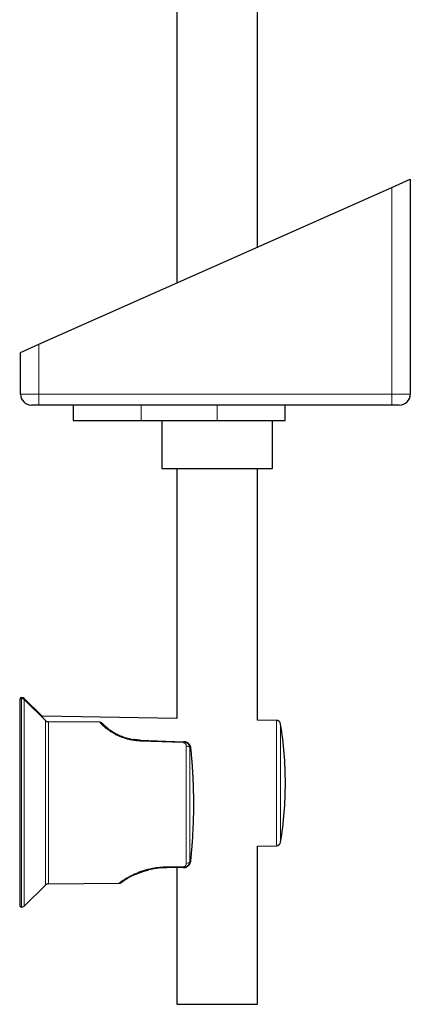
# Model space of a CAD drawing. Header units: millimetres. Extents: x 8 to 1018, y 12 to 2184.
# Tile 42 of 52: x 902 to 1008, y 1424 to 1691. Entities that reach past the tile are written whole.
import ezdxf

# ---------------------------------------------------------------- set-up
doc = ezdxf.new("R2010")
doc.units = ezdxf.units.MM

msp = doc.modelspace()

# ---------------------------------------------------------------- linework, layer by layer
at = {"color": 7, "linetype": 'Continuous', "lineweight": 30}
for p, q in [((944.71, 1813.88), (944.71, 1619.72)), ((966.61, 1629.45), (966.61, 1813.88)), ((1003.02, 1645.64), (1008.02, 1647.86)), ((1008.02, 1647.86), (1008.02, 1589.57)), ((907.33, 1603.11), (1003.02, 1645.64)), ((902.33, 1600.89), (907.33, 1603.11)), ((902.33, 1589.57), (902.33, 1600.89)), ((907.33, 1586.57), (905.33, 1586.57)), ((1003.02, 1586.57), (907.33, 1586.57)), ((916.64, 1586.57), (916.64, 1582.36)), ((974.08, 1582.36), (974.08, 1586.57)), ((1005.02, 1586.57), (1003.02, 1586.57)), ((916.64, 1582.36), (935.06, 1582.36)), ((935.06, 1582.36), (955.66, 1582.36)), ((940.66, 1582.36), (940.66, 1569.36)), ((955.66, 1582.36), (974.08, 1582.36)), ((970.66, 1569.36), (970.66, 1582.36)), ((940.66, 1569.36), (970.66, 1569.36)), ((944.71, 1569.36), (944.71, 1501.45)), ((966.61, 1501.07), (966.61, 1569.36)), ((902.13, 1506.44), (902.13, 1450.75)), ((902.16, 1506.71), (902.16, 1506.6)), ((909.08, 1500.94), (903.34, 1506.65)), ((908.03, 1502.26), (903.37, 1506.92)), ((944.71, 1501.45), (908.44, 1502.08)), ((923.81, 1500.47), (909.92, 1500.59)), ((923.82, 1500.46), (923.81, 1500.47)), ((923.81, 1500.47), (923.9, 1500.46)), ((971.71, 1500.98), (966.61, 1501.07)), ((934.32, 1495.62), (934.01, 1495.64)), ((934.32, 1495.62), (934.2, 1495.63)), ((934.32, 1495.62), (934.78, 1495.59)), ((934.34, 1495.62), (934.34, 1495.62)), ((934.75, 1495.6), (934.34, 1495.62)), ((934.78, 1495.59), (946.44, 1495.19)), ((946.44, 1495.19), (946.6, 1495.18)), ((966.61, 1466.85), (971.71, 1466.94)), ((966.61, 1423.89), (966.61, 1466.85)), ((941.49, 1460.99), (942.03, 1460.99)), ((942, 1460.99), (942, 1460.99)), ((946.38, 1460.99), (942.03, 1460.99)), ((944.71, 1460.99), (944.71, 1423.89)), ((946.48, 1460.99), (946.38, 1460.99)), ((931.22, 1457.99), (931.22, 1458)), ((903.34, 1450.54), (909.08, 1456.25)), ((909.92, 1456.6), (929.07, 1456.77)), ((944.71, 1423.89), (966.61, 1423.89))]:
    msp.add_line(p, q, dxfattribs=at)
at = {"color": 8, "linetype": 'Continuous', "lineweight": 0}
for p, q in [((1003.02, 1589.57), (1003.02, 1645.64)), ((907.33, 1603.11), (907.33, 1589.57)), ((902.33, 1589.57), (907.33, 1589.57)), ((907.33, 1586.57), (907.33, 1589.57)), ((907.33, 1589.57), (1003.02, 1589.57)), ((1003.02, 1586.57), (1003.02, 1589.57)), ((1003.02, 1589.57), (1008.02, 1589.57)), ((935.06, 1582.36), (935.06, 1586.57)), ((955.66, 1582.36), (955.66, 1586.57)), ((902.63, 1506.94), (902.63, 1450.25)), ((902.66, 1507.21), (902.66, 1506.94)), ((903.34, 1506.65), (903.34, 1450.54)), ((903.37, 1506.92), (903.37, 1506.62)), ((908.03, 1502.26), (908.03, 1501.99)), ((908.44, 1502.08), (908.44, 1501.58)), ((909.08, 1456.25), (909.08, 1500.94)), ((909.92, 1500.59), (909.92, 1456.6)), ((971.71, 1466.94), (971.71, 1500.98)), ((972.87, 1499.97), (972.87, 1467.95)), ((946.41, 1494.94), (934.76, 1495.36)), ((948.56, 1493.37), (948.27, 1493.38)), ((948.27, 1462.8), (948.51, 1462.8)), ((942.04, 1461.19), (946.38, 1461.19)), ((946.45, 1461), (946.46, 1461))]:
    msp.add_line(p, q, dxfattribs=at)
at = {"color": 8, "linetype": 'Continuous', "lineweight": 0, "flags": 128}
msp.add_lwpolyline([(948.56, 1493.38), (948.56, 1493.38), (948.56, 1493.37)], dxfattribs=at)
at = {"color": 7, "linetype": 'Continuous', "lineweight": 30, "flags": 128}
msp.add_lwpolyline([(948.5, 1462.79), (948.51, 1462.79), (948.51, 1462.8)], dxfattribs=at)
at = {"color": 7, "linetype": 'Continuous', "lineweight": 30}
for centre, radius, start, end in [((905.33, 1589.57), 3, 180, 270), ((1005.02, 1589.57), 3, 270, 0), ((902.63, 1506.44), 0.5, 90, 180), ((902.66, 1506.71), 0.5, 90, 180), ((902.63, 1505.94), 1, 45.1969, 90), ((902.66, 1506.21), 1, 45, 90), ((908.45, 1502.68), 0.6, 225, 269), ((909.93, 1501.79), 1.2, 225.1969, 269.5), ((971.68, 1499.78), 1.2, 9.2125, 89), ((874.16, 1483.96), 100, 0, 9.2125), ((874.16, 1483.96), 100, 350.7875, 0), ((971.68, 1468.14), 1.2, 271, 350.7875), ((929.06, 1457.77), 1, 270.4973, 306.1173), ((909.93, 1455.4), 1.2, 90.5, 134.8031), ((902.63, 1450.75), 0.5, 180, 270), ((902.63, 1451.25), 1, 270, 314.8031)]:
    msp.add_arc(centre, radius, start, end, dxfattribs=at)
at = {"color": 8, "linetype": 'Continuous', "lineweight": 0}
for centre, radius, start, end in [((935.84, 1495.36), 1.08, 167.3687, 179.6126), ((947.68, 1494.93), 1.26, 168.3131, 179.5055), ((947.39, 1493.06), 0.942, 19.7912, 95.8621), ((947.37, 1463.08), 0.944, 265.0787, 342.7484), ((940.36, 1461.17), 1.68, 354.089, 0.8815), ((944.73, 1461.17), 1.65, 354.0471, 0.886)]:
    msp.add_arc(centre, radius, start, end, dxfattribs=at)
at = {"color": 7, "linetype": 'Continuous', "lineweight": 30}
for points, knots in [([(924.05, 1500.44), (924.01, 1500.44), (923.93, 1500.46), (923.85, 1500.46), (923.81, 1500.46)], [0, 0, 0, 0, 0.499196, 1, 1, 1, 1]), ([(924.03, 1500.44), (924.05, 1500.43), (924.11, 1500.42), (924.19, 1500.39), (924.28, 1500.34), (924.4, 1500.28), (924.47, 1500.21), (924.52, 1500.16)], [0, 0, 0, 0, 0.118245, 0.296434, 0.474625, 0.651923, 1, 1, 1, 1]), ([(924.52, 1500.16), (924.52, 1500.16), (924.52, 1500.16), (924.56, 1500.12), (924.61, 1500.07), (924.68, 1499.99), (924.78, 1499.89), (924.9, 1499.78), (925.04, 1499.64), (925.2, 1499.5), (925.36, 1499.35), (925.55, 1499.19), (925.76, 1499.01), (925.99, 1498.82), (926.25, 1498.62), (926.53, 1498.42), (926.83, 1498.2), (927.16, 1497.98), (927.52, 1497.76), (927.9, 1497.54), (928.31, 1497.31), (928.74, 1497.1), (929.19, 1496.88), (929.67, 1496.68), (930.14, 1496.5), (930.59, 1496.34), (931.02, 1496.21), (931.46, 1496.08), (931.91, 1495.97), (932.38, 1495.87), (932.73, 1495.8), (932.94, 1495.77), (932.98, 1495.77)], [0, 0, 0, 0, 0.03947, 0.078814, 0.118109, 0.157705, 0.197314, 0.236622, 0.275713, 0.310359, 0.344702, 0.378805, 0.412734, 0.447728, 0.482374, 0.51675, 0.550938, 0.585746, 0.620285, 0.654649, 0.688933, 0.72336, 0.757649, 0.791904, 0.826227, 0.853849, 0.881443, 0.909062, 0.93676, 0.964588, 0.992252, 1, 1, 1, 1]), ([(930.04, 1496.54), (930.04, 1496.54), (930.01, 1496.55), (929.97, 1496.56), (929.93, 1496.58), (929.93, 1496.58), (929.92, 1496.58)], [0, 0, 0, 0, 0.023067, 0.348606, 0.674009, 1, 1, 1, 1]), ([(934.34, 1495.62), (934.25, 1495.62), (934.06, 1495.63), (933.79, 1495.66), (933.57, 1495.68), (933.38, 1495.7), (933.23, 1495.73), (933.09, 1495.75), (933.01, 1495.76), (932.97, 1495.77)], [0, 0, 0, 0, 0.204911, 0.394342, 0.56849, 0.689089, 0.80063, 0.903901, 1, 1, 1, 1]), ([(934.01, 1495.64), (933.98, 1495.64), (933.92, 1495.65), (933.83, 1495.66), (933.77, 1495.66), (933.75, 1495.66)], [0, 0, 0, 0, 0.368157, 0.844212, 1, 1, 1, 1]), ([(934.78, 1495.59), (934.77, 1495.59), (934.76, 1495.59), (934.75, 1495.59), (934.74, 1495.6)], [0, 0, 0, 0, 0.5015, 1, 1, 1, 1]), ([(948.56, 1493.37), (948.55, 1493.41), (948.54, 1493.51), (948.51, 1493.65), (948.47, 1493.79), (948.42, 1493.93), (948.37, 1494.05), (948.32, 1494.14), (948.27, 1494.22), (948.22, 1494.29), (948.17, 1494.36), (948.11, 1494.44), (948.05, 1494.51), (947.99, 1494.58), (947.9, 1494.66), (947.78, 1494.76), (947.67, 1494.84), (947.58, 1494.89), (947.54, 1494.92), (947.5, 1494.94), (947.45, 1494.97), (947.4, 1494.99), (947.35, 1495.01), (947.26, 1495.05), (947.13, 1495.1), (946.97, 1495.14), (946.85, 1495.16), (946.76, 1495.17), (946.69, 1495.18), (946.64, 1495.18), (946.61, 1495.18), (946.6, 1495.18)], [0, 0, 0, 0, 0.048418, 0.097602, 0.147571, 0.198346, 0.249943, 0.278853, 0.308486, 0.338845, 0.369933, 0.401752, 0.434304, 0.46759, 0.501612, 0.560314, 0.627861, 0.644246, 0.661078, 0.678356, 0.696081, 0.714251, 0.732868, 0.751931, 0.81816, 0.874436, 0.920758, 0.948969, 0.971579, 0.98859, 1, 1, 1, 1]), ([(948.56, 1493.38), (948.55, 1493.44), (948.53, 1493.57), (948.49, 1493.74), (948.43, 1493.91), (948.37, 1494.05), (948.29, 1494.18), (948.21, 1494.31), (948.12, 1494.43), (948.02, 1494.54), (947.93, 1494.64), (947.82, 1494.73), (947.68, 1494.83), (947.52, 1494.93), (947.36, 1495.01), (947.19, 1495.07), (947.03, 1495.12), (946.84, 1495.16), (946.71, 1495.17), (946.65, 1495.18)], [0, 0, 0, 0, 0.065493, 0.128465, 0.188104, 0.243655, 0.294525, 0.340707, 0.401499, 0.452426, 0.496892, 0.542438, 0.605546, 0.671292, 0.739743, 0.795999, 0.857918, 0.925786, 1, 1, 1, 1]), ([(949.32, 1477.6), (949.32, 1477.87), (949.32, 1478.42), (949.32, 1479.24), (949.31, 1480.07), (949.3, 1480.89), (949.28, 1481.71), (949.26, 1482.41), (949.24, 1483), (949.23, 1483.47), (949.21, 1483.95), (949.19, 1484.44), (949.17, 1484.93), (949.15, 1485.43), (949.12, 1485.92), (949.1, 1486.42), (949.07, 1486.93), (949.03, 1487.47), (949, 1488.03), (948.96, 1488.59), (948.92, 1489.17), (948.88, 1489.73), (948.83, 1490.34), (948.78, 1491.01), (948.71, 1491.78), (948.64, 1492.56), (948.59, 1493.09), (948.56, 1493.37)], [0, 0, 0, 0, 0.052086, 0.104102, 0.156135, 0.20816, 0.26015, 0.31196, 0.341586, 0.371528, 0.401843, 0.432582, 0.46379, 0.495507, 0.527768, 0.55691, 0.590546, 0.624946, 0.660132, 0.696124, 0.73294, 0.769767, 0.802868, 0.849742, 0.898212, 0.948295, 1, 1, 1, 1]), ([(949.17, 1471.51), (949.18, 1471.77), (949.2, 1472.29), (949.23, 1473.06), (949.26, 1473.81), (949.28, 1474.56), (949.3, 1475.32), (949.31, 1476.08), (949.32, 1476.84), (949.32, 1477.34), (949.32, 1477.6)], [0, 0, 0, 0, 0.129201, 0.255242, 0.378763, 0.500529, 0.625867, 0.750082, 0.875236, 1, 1, 1, 1]), ([(948.51, 1462.8), (948.54, 1463.12), (948.6, 1463.76), (948.69, 1464.71), (948.76, 1465.46), (948.81, 1466.04), (948.84, 1466.45), (948.88, 1466.85), (948.91, 1467.27), (948.95, 1467.83), (949, 1468.52), (949.05, 1469.3), (949.09, 1470.06), (949.13, 1470.79), (949.16, 1471.27), (949.17, 1471.51)], [0, 0, 0, 0, 0.112715, 0.221166, 0.325379, 0.373049, 0.419793, 0.465617, 0.512513, 0.565618, 0.658131, 0.747729, 0.834495, 0.918538, 1, 1, 1, 1]), ([(946.48, 1460.99), (946.49, 1460.99), (946.51, 1460.99), (946.55, 1460.99), (946.61, 1461), (946.68, 1461), (946.74, 1461.01), (946.8, 1461.02), (946.87, 1461.03), (946.94, 1461.04), (947.01, 1461.06), (947.1, 1461.09), (947.19, 1461.12), (947.28, 1461.15), (947.37, 1461.2), (947.46, 1461.24), (947.54, 1461.29), (947.62, 1461.34), (947.69, 1461.38), (947.75, 1461.43), (947.83, 1461.5), (947.93, 1461.59), (948.03, 1461.7), (948.13, 1461.82), (948.21, 1461.94), (948.3, 1462.1), (948.39, 1462.3), (948.47, 1462.54), (948.49, 1462.71), (948.51, 1462.8)], [0, 0, 0, 0, 0.00792, 0.022184, 0.042793, 0.069746, 0.087998, 0.108321, 0.130717, 0.155186, 0.181726, 0.21034, 0.241026, 0.27787, 0.313018, 0.346468, 0.378221, 0.408277, 0.436637, 0.463299, 0.488266, 0.542839, 0.595493, 0.646236, 0.695079, 0.742032, 0.830288, 0.916241, 1, 1, 1, 1]), ([(933.51, 1459.19), (933.54, 1459.2), (933.61, 1459.23), (933.72, 1459.28), (933.87, 1459.34), (934.04, 1459.42), (934.23, 1459.5), (934.45, 1459.58), (934.68, 1459.67), (934.91, 1459.75), (935.17, 1459.84), (935.46, 1459.94), (935.78, 1460.05), (936.05, 1460.13), (936.25, 1460.19), (936.4, 1460.23), (936.52, 1460.26), (936.64, 1460.29), (936.74, 1460.32), (936.8, 1460.33), (936.83, 1460.34)], [0, 0, 0, 0, 0.036014, 0.079062, 0.129276, 0.186762, 0.251622, 0.322169, 0.393131, 0.462037, 0.528901, 0.626429, 0.719539, 0.808352, 0.850932, 0.889624, 0.923776, 0.953463, 0.978806, 1, 1, 1, 1]), ([(933.82, 1459.32), (933.86, 1459.34), (933.98, 1459.39), (934.19, 1459.48), (934.44, 1459.58), (934.7, 1459.68), (934.97, 1459.77), (935.24, 1459.87), (935.52, 1459.96), (935.8, 1460.05), (936.09, 1460.14), (936.34, 1460.21), (936.57, 1460.27), (936.71, 1460.31), (936.77, 1460.32)], [0, 0, 0, 0, 0.052765, 0.14476, 0.237237, 0.3303, 0.423987, 0.516034, 0.602033, 0.70141, 0.791329, 0.871929, 0.943299, 1, 1, 1, 1]), ([(936.77, 1460.32), (936.82, 1460.34), (936.91, 1460.36), (936.99, 1460.38), (937.02, 1460.39)], [0, 0, 0, 0, 0.654027, 1, 1, 1, 1]), ([(941.99, 1460.99), (941.83, 1460.99), (941.51, 1460.99), (941.01, 1460.97), (940.51, 1460.94), (940, 1460.9), (939.5, 1460.84), (939, 1460.78), (938.51, 1460.7), (938.02, 1460.61), (937.55, 1460.51), (937.14, 1460.42), (936.9, 1460.36), (936.82, 1460.33)], [0, 0, 0, 0, 0.088485, 0.183862, 0.278964, 0.373904, 0.468794, 0.565338, 0.661193, 0.756482, 0.851331, 0.945868, 1, 1, 1, 1]), ([(941.99, 1460.99), (942, 1460.99), (942.01, 1460.99), (942.03, 1461), (942.03, 1461)], [0, 0, 0, 0, 0.498741, 1, 1, 1, 1]), ([(929.96, 1457.17), (929.92, 1457.15), (929.85, 1457.1), (929.76, 1457.04), (929.7, 1456.99), (929.66, 1456.96), (929.66, 1456.96), (929.65, 1456.96)], [0, 0, 0, 0, 0.175394, 0.380989, 0.586611, 0.792776, 1, 1, 1, 1]), ([(929.94, 1457.16), (929.95, 1457.17), (929.96, 1457.18), (930, 1457.2), (930.04, 1457.23), (930.09, 1457.27), (930.16, 1457.32), (930.24, 1457.37), (930.36, 1457.45), (930.51, 1457.55), (930.72, 1457.69), (930.96, 1457.84), (931.13, 1457.95), (931.22, 1458)], [0, 0, 0, 0, 0.041574, 0.089726, 0.144501, 0.205951, 0.274139, 0.349137, 0.429338, 0.570953, 0.713126, 0.856023, 1, 1, 1, 1]), ([(930.89, 1457.8), (930.89, 1457.8), (930.9, 1457.8), (930.93, 1457.82), (930.94, 1457.83)], [0, 0, 0, 0, 0.536637, 1, 1, 1, 1]), ([(933.53, 1459.2), (933.5, 1459.18), (933.32, 1459.1), (933, 1458.96), (932.59, 1458.75), (932.21, 1458.56), (931.85, 1458.36), (931.52, 1458.18), (931.32, 1458.06), (931.22, 1458)], [0, 0, 0, 0, 0.032256, 0.192839, 0.354848, 0.516287, 0.677619, 0.839309, 1, 1, 1, 1]), ([(931.22, 1457.99), (931.25, 1458.01), (931.31, 1458.05), (931.4, 1458.1), (931.46, 1458.14), (931.47, 1458.14)], [0, 0, 0, 0, 0.3965495, 0.876537, 1, 1, 1, 1])]:
    msp.add_open_spline(points, degree=3, knots=knots, dxfattribs=at)
at = {"color": 8, "linetype": 'Continuous', "lineweight": 0}
for points, knots in [([(934.76, 1495.36), (934.54, 1495.37), (934.1, 1495.4), (933.46, 1495.46), (932.82, 1495.55), (932.23, 1495.66), (931.7, 1495.78), (931.22, 1495.91), (930.75, 1496.05), (930.29, 1496.2), (929.84, 1496.36), (929.41, 1496.53), (929, 1496.71), (928.6, 1496.89), (928.22, 1497.09), (927.85, 1497.28), (927.51, 1497.48), (927.18, 1497.68), (926.86, 1497.88), (926.56, 1498.08), (926.24, 1498.3), (925.91, 1498.55), (925.58, 1498.81), (925.27, 1499.06), (925, 1499.29), (924.77, 1499.51), (924.56, 1499.7), (924.37, 1499.89), (924.2, 1500.06), (924.05, 1500.21), (923.94, 1500.32), (923.86, 1500.41), (923.82, 1500.45), (923.82, 1500.45), (923.82, 1500.46)], [0, 0, 0, 0, 0.032626, 0.065141, 0.09769, 0.13042, 0.156388, 0.182334, 0.208328, 0.234442, 0.260745, 0.286315, 0.311966, 0.33776, 0.363755, 0.39001, 0.415457, 0.44109, 0.466957, 0.493104, 0.519575, 0.55569, 0.592388, 0.629763, 0.666509, 0.702461, 0.738993, 0.776166, 0.818119, 0.860701, 0.90398, 0.946264, 0.988705, 1, 1, 1, 1]), ([(947.29, 1493.99), (947.29, 1494.03), (947.29, 1494.1), (947.27, 1494.21), (947.24, 1494.31), (947.21, 1494.4), (947.17, 1494.47), (947.13, 1494.54), (947.08, 1494.61), (947.02, 1494.68), (946.95, 1494.74), (946.88, 1494.79), (946.8, 1494.84), (946.71, 1494.88), (946.62, 1494.91), (946.52, 1494.93), (946.45, 1494.94), (946.41, 1494.94)], [0, 0, 0, 0, 0.0878647, 0.174344, 0.2599211, 0.3270816, 0.3921737, 0.4554933, 0.5173614, 0.583536, 0.6463809, 0.7065072, 0.7646118, 0.8245256, 0.883235, 0.9423236, 1, 1, 1, 1]), ([(946.44, 1495.19), (946.51, 1495.18), (946.64, 1495.17), (946.81, 1495.14), (946.94, 1495.11), (947.03, 1495.07), (947.13, 1495.04), (947.22, 1494.99), (947.31, 1494.95), (947.4, 1494.9), (947.48, 1494.84), (947.57, 1494.78), (947.65, 1494.71), (947.73, 1494.63), (947.81, 1494.54), (947.91, 1494.42), (947.99, 1494.31), (948.03, 1494.23), (948.06, 1494.18), (948.08, 1494.14), (948.1, 1494.09), (948.12, 1494.04), (948.15, 1493.97), (948.19, 1493.86), (948.23, 1493.72), (948.26, 1493.56), (948.27, 1493.44), (948.27, 1493.38)], [0, 0, 0, 0, 0.066274, 0.133284, 0.167149, 0.201281, 0.235707, 0.270451, 0.304474, 0.339262, 0.374836, 0.411214, 0.448415, 0.486457, 0.525354, 0.58716, 0.653474, 0.671597, 0.690033, 0.708783, 0.727846, 0.747223, 0.766916, 0.814078, 0.868645, 0.930618, 1, 1, 1, 1]), ([(948.27, 1462.8), (948.27, 1462.75), (948.26, 1462.66), (948.24, 1462.52), (948.22, 1462.43), (948.2, 1462.36), (948.19, 1462.32), (948.18, 1462.28), (948.17, 1462.25), (948.15, 1462.21), (948.13, 1462.16), (948.1, 1462.09), (948.06, 1462), (948.01, 1461.91), (947.96, 1461.83), (947.91, 1461.75), (947.85, 1461.68), (947.77, 1461.59), (947.66, 1461.48), (947.54, 1461.38), (947.45, 1461.32), (947.39, 1461.28), (947.33, 1461.24), (947.26, 1461.21), (947.16, 1461.16), (947, 1461.09), (946.8, 1461.04), (946.59, 1461), (946.45, 1461), (946.38, 1460.99)], [0, 0, 0, 0, 0.053398, 0.102136, 0.146215, 0.162259, 0.177583, 0.192189, 0.206075, 0.219243, 0.231693, 0.269839, 0.30669, 0.342249, 0.376522, 0.409514, 0.441231, 0.47168, 0.53973, 0.604786, 0.630006, 0.654774, 0.679099, 0.702991, 0.726459, 0.796674, 0.865449, 0.93311, 1, 1, 1, 1]), ([(929.07, 1456.77), (929.07, 1456.77), (929.08, 1456.77), (929.12, 1456.8), (929.19, 1456.85), (929.28, 1456.92), (929.4, 1457.01), (929.55, 1457.12), (929.73, 1457.25), (929.92, 1457.38), (930.12, 1457.52), (930.32, 1457.65), (930.54, 1457.8), (930.78, 1457.95), (931.05, 1458.12), (931.38, 1458.31), (931.75, 1458.52), (932.15, 1458.74), (932.58, 1458.96), (933.04, 1459.18), (933.52, 1459.4), (934.02, 1459.61), (934.55, 1459.82), (935.1, 1460.02), (935.66, 1460.21), (936.25, 1460.38), (936.85, 1460.55), (937.47, 1460.69), (938.1, 1460.82), (938.74, 1460.94), (939.39, 1461.03), (940.05, 1461.1), (940.71, 1461.15), (941.37, 1461.19), (941.82, 1461.19), (942.04, 1461.19)], [0, 0, 0, 0, 0.031362, 0.062563, 0.093654, 0.124687, 0.156154, 0.187409, 0.218508, 0.249509, 0.274769, 0.29983, 0.324726, 0.349493, 0.374166, 0.405782, 0.437148, 0.468345, 0.499456, 0.530898, 0.562194, 0.593433, 0.624707, 0.655944, 0.687105, 0.71828, 0.749563, 0.780906, 0.812198, 0.84353, 0.874995, 0.906249, 0.937442, 0.968663, 1, 1, 1, 1]), ([(946.38, 1461.19), (946.42, 1461.19), (946.49, 1461.19), (946.59, 1461.21), (946.66, 1461.23), (946.73, 1461.26), (946.8, 1461.29), (946.88, 1461.33), (946.94, 1461.38), (947, 1461.43), (947.04, 1461.47), (947.09, 1461.53), (947.15, 1461.61), (947.2, 1461.71), (947.25, 1461.83), (947.28, 1461.97), (947.29, 1462.08), (947.29, 1462.14)], [0, 0, 0, 0, 0.056022, 0.112045, 0.150385, 0.190122, 0.231736, 0.288844, 0.348639, 0.390368, 0.433803, 0.479109, 0.56198, 0.648118, 0.738167, 0.867758, 1, 1, 1, 1])]:
    msp.add_open_spline(points, degree=3, knots=knots, dxfattribs=at)
for points in [[(947.29, 1462.14), (947.29, 1462.33), (947.29, 1462.73), (947.29, 1463.35), (947.29, 1464), (947.29, 1464.68), (947.29, 1465.37), (947.29, 1466.09), (947.29, 1466.84), (947.29, 1467.6), (947.29, 1468.38), (947.29, 1469.18), (947.29, 1469.99), (947.29, 1470.82), (947.29, 1471.67), (947.29, 1472.52), (947.29, 1473.38), (947.29, 1474.26), (947.29, 1475.14), (947.29, 1476.03), (947.29, 1476.92), (947.29, 1477.81), (947.29, 1478.71), (947.29, 1479.6), (947.29, 1480.5), (947.29, 1481.39), (947.29, 1482.27), (947.29, 1483.15), (947.29, 1484.02), (947.29, 1484.89), (947.29, 1485.74), (947.29, 1486.58), (947.29, 1487.4), (947.29, 1488.21), (947.29, 1489.01), (947.29, 1489.78), (947.29, 1490.54), (947.29, 1491.28), (947.29, 1491.99), (947.29, 1492.69), (947.29, 1493.36), (947.29, 1493.78), (947.29, 1493.99)], [(948.27, 1493.38), (948.27, 1493.17), (948.27, 1492.76), (948.27, 1492.12), (948.27, 1491.46), (948.27, 1490.77), (948.27, 1490.06), (948.27, 1489.34), (948.27, 1488.59), (948.27, 1487.83), (948.27, 1487.05), (948.27, 1486.26), (948.27, 1485.45), (948.27, 1484.63), (948.27, 1483.81), (948.27, 1482.97), (948.27, 1482.13), (948.27, 1481.28), (948.27, 1480.42), (948.27, 1479.56), (948.27, 1478.7), (948.27, 1477.84), (948.27, 1476.99), (948.27, 1476.13), (948.27, 1475.28), (948.27, 1474.43), (948.27, 1473.59), (948.27, 1472.76), (948.27, 1471.94), (948.27, 1471.14), (948.27, 1470.34), (948.27, 1469.56), (948.27, 1468.79), (948.27, 1468.04), (948.27, 1467.31), (948.27, 1466.6), (948.27, 1465.9), (948.27, 1465.23), (948.27, 1464.59), (948.27, 1463.96), (948.27, 1463.36), (948.27, 1462.99), (948.27, 1462.8)]]:
    msp.add_open_spline(points, degree=3, dxfattribs=at)

doc.saveas('drawing.dxf')
